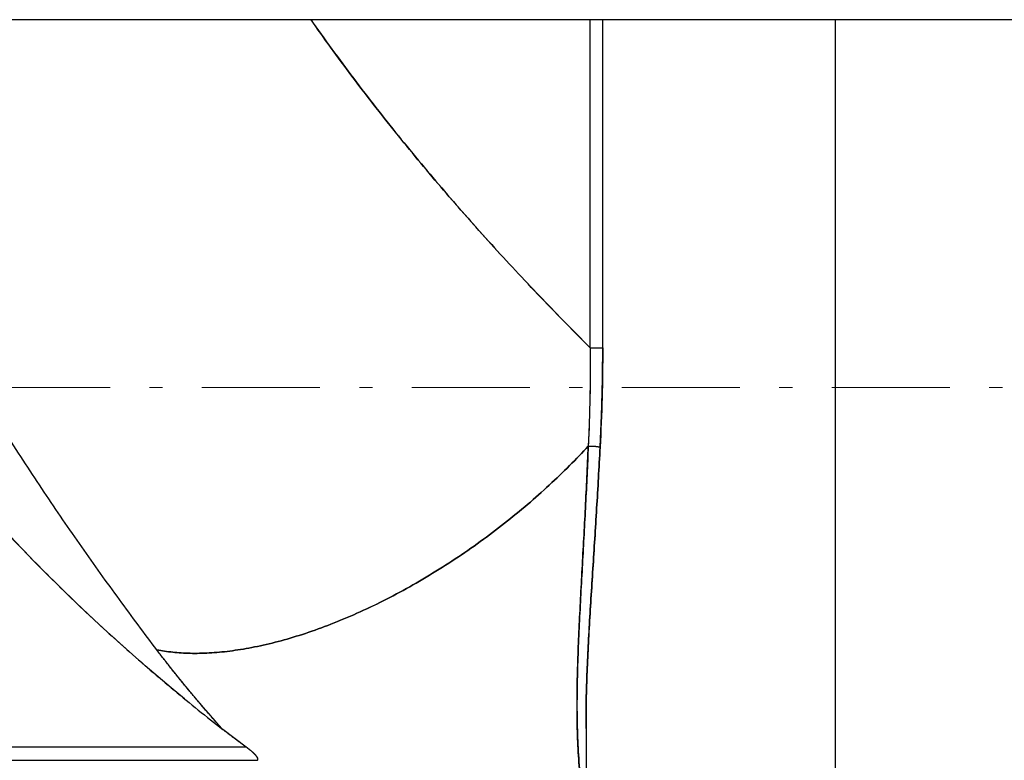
# Model space of a CAD drawing. Header units: millimetres. Extents: x 18 to 610, y -123 to 280.
# Tile 39 of 53: x 469 to 507, y 108 to 136. Entities that reach past the tile are written whole.
import ezdxf

# ---------------------------------------------------------------- set-up
doc = ezdxf.new("R2010")
doc.units = ezdxf.units.MM
doc.linetypes.add('CENTER', pattern=[8, 4.5, -1.5, 0.5, -1.5])
doc.linetypes.add('SOLID', pattern=[0])

# ---------------------------------------------------------------- blocks, each defined once
blk = doc.blocks.new('BlockOfViews_1')
at = {"linetype": 'SOLID', "lineweight": 30}
for p, q in [((490.993, 123.9, 32.786), (490.993, 136.39, 32.786)), ((491.468, 123.9, 32.906), (491.468, 136.39, 32.906)), ((500.333, 100.89, 38.99), (500.333, 136.39, 38.99)), ((477.888, 108.69, 23.99), (476.992, 109.365, 23.99)), ((490.834, 109.449, 29.357), (490.834, 100.89, 29.612)), ((477.888, 108.69, 23.99), (440.164, 108.69, 23.99)), ((439.793, 108.19, 23.49), (478.259, 108.19, 23.49))]:
    blk.add_line(p, q, dxfattribs=at)
at = {"color": 6, "linetype": 'CENTER', "lineweight": 9}
blk.add_lwpolyline([(356.196, 122.39), (561.324, 122.39)], dxfattribs=at)
at = {"linetype": 'SOLID', "lineweight": 30, "extrusion": (0, -1, 0)}
for centre, radius, start, end in [((459.026, -4.51, -136.39), 63, 39.45812, 90), ((459.026, -4.51, -136.39), 63, 42.01013, 89.99996), ((491.188, 33.014, -123.9), 0.3, 229.3995, 338.9273)]:
    blk.add_arc(centre, radius, start, end, dxfattribs=at)
at = {"linetype": 'SOLID', "lineweight": 30, "extrusion": (0, 0, -1)}
blk.add_arc((-521.268, 166.283, -23.99), 72.111, 309.36808, 325.86318, dxfattribs=at)
at = {"linetype": 'SOLID', "lineweight": 30}
for points, knots in [([(490.993, 123.9, 32.786), (490.65, 124.241, 33.079), (490.312, 124.581, 33.361), (489.644, 125.262, 33.903), (489.314, 125.603, 34.164), (488.663, 126.284, 34.665), (488.342, 126.624, 34.905), (487.709, 127.305, 35.368), (487.397, 127.646, 35.591), (486.782, 128.327, 36.019), (486.479, 128.667, 36.225), (485.88, 129.348, 36.622), (485.585, 129.689, 36.813), (485.004, 130.37, 37.181), (484.716, 130.711, 37.359), (484.144, 131.402, 37.705), (483.859, 131.75, 37.873), (483.294, 132.453, 38.199), (483.014, 132.807, 38.357), (482.458, 133.522, 38.663), (482.183, 133.882, 38.811), (481.637, 134.608, 39.099), (481.367, 134.974, 39.238), (480.848, 135.689, 39.498), (480.599, 136.038, 39.621), (480.354, 136.39, 39.739)], [0, 0, 0, 0, 1.021848, 1.021848, 2.043696, 2.043696, 3.065544, 3.065544, 4.087392, 4.087392, 5.10924, 5.10924, 6.131087, 6.131087, 7.152935, 7.152935, 8.174783, 8.174783, 9.196631, 9.196631, 10.218479, 10.218479, 11.240327, 11.240327, 12.200814, 12.200814, 12.200814, 12.200814]), ([(480.354, 136.389, 39.739), (480.383, 136.347, 39.725), (480.412, 136.306, 39.711), (480.71, 135.883, 39.567), (480.981, 135.505, 39.433), (481.529, 134.754, 39.154), (481.806, 134.381, 39.011), (482.366, 133.642, 38.713), (482.648, 133.276, 38.559), (483.218, 132.549, 38.242), (483.505, 132.189, 38.078), (484.084, 131.474, 37.74), (484.376, 131.12, 37.566), (484.963, 130.419, 37.207), (485.258, 130.071, 37.022), (485.851, 129.382, 36.641), (486.15, 129.041, 36.445), (486.748, 128.366, 36.042), (487.049, 128.032, 35.835), (487.652, 127.37, 35.409), (487.955, 127.042, 35.19), (488.561, 126.394, 34.742), (488.865, 126.074, 34.511), (489.473, 125.44, 34.039), (489.777, 125.127, 33.797), (490.385, 124.508, 33.3), (490.689, 124.202, 33.046), (490.993, 123.9, 32.786)], [10.856494, 10.856494, 10.856494, 10.856494, 11.028637, 11.028637, 12.604157, 12.604157, 14.179677, 14.179677, 15.755196, 15.755196, 17.330716, 17.330716, 18.906236, 18.906236, 20.481755, 20.481755, 22.057275, 22.057275, 23.632795, 23.632795, 25.208314, 25.208314, 26.783834, 26.783834, 28.359353, 28.359353, 29.934873, 29.934873, 29.934873, 29.934873]), ([(474.48, 112.395, 26.04), (474.243, 112.707, 26.253), (474.006, 113.023, 26.462), (473.53, 113.662, 26.87), (473.292, 113.985, 27.071), (472.815, 114.638, 27.463), (472.576, 114.969, 27.654), (472.097, 115.637, 28.03), (471.858, 115.975, 28.213), (471.38, 116.657, 28.572), (471.141, 117.002, 28.748), (470.664, 117.699, 29.091), (470.425, 118.051, 29.258), (469.95, 118.761, 29.586), (469.712, 119.12, 29.746), (469.239, 119.844, 30.057), (469.003, 120.209, 30.209), (468.534, 120.946, 30.506), (468.299, 121.318, 30.651), (467.834, 122.068, 30.933), (467.602, 122.447, 31.07), (467.14, 123.209, 31.337), (466.911, 123.594, 31.467), (466.455, 124.37, 31.72), (466.229, 124.761, 31.843), (465.779, 125.548, 32.082), (465.556, 125.945, 32.198), (465.113, 126.746, 32.423), (464.894, 127.149, 32.532), (464.458, 127.961, 32.744), (464.243, 128.37, 32.847), (463.815, 129.193, 33.046), (463.604, 129.608, 33.143), (463.186, 130.443, 33.33), (462.979, 130.864, 33.42), (462.571, 131.71, 33.595), (462.369, 132.136, 33.68), (461.971, 132.993, 33.844), (461.775, 133.425, 33.923), (461.582, 133.859, 34)], [0, 0, 0, 0, 1.139491, 1.139491, 2.278982, 2.278982, 3.418473, 3.418473, 4.557964, 4.557964, 5.697455, 5.697455, 6.836946, 6.836946, 7.976437, 7.976437, 9.115928, 9.115928, 10.255419, 10.255419, 11.39491, 11.39491, 12.534401, 12.534401, 13.673892, 13.673892, 14.813382, 14.813382, 15.952873, 15.952873, 17.092364, 17.092364, 18.231855, 18.231855, 19.371346, 19.371346, 20.510837, 20.510837, 21.650328, 21.650328, 21.650328, 21.650328]), ([(474.48, 112.395, 26.04), (474.243, 112.707, 26.253), (474.006, 113.023, 26.462), (473.53, 113.662, 26.87), (473.292, 113.985, 27.07), (472.815, 114.638, 27.462), (472.576, 114.969, 27.654), (472.097, 115.637, 28.03), (471.858, 115.975, 28.213), (471.38, 116.657, 28.572), (471.141, 117.002, 28.748), (470.664, 117.699, 29.091), (470.425, 118.051, 29.259), (469.95, 118.761, 29.586), (469.713, 119.12, 29.746), (469.239, 119.844, 30.057), (469.003, 120.209, 30.21), (468.534, 120.946, 30.506), (468.299, 121.318, 30.651), (467.834, 122.068, 30.933), (467.602, 122.447, 31.07), (467.141, 123.209, 31.337), (466.911, 123.594, 31.467), (466.455, 124.37, 31.72), (466.229, 124.761, 31.843), (465.779, 125.548, 32.082), (465.556, 125.945, 32.198), (465.113, 126.746, 32.423), (464.894, 127.149, 32.532), (464.458, 127.961, 32.744), (464.243, 128.37, 32.847), (463.815, 129.193, 33.046), (463.604, 129.608, 33.143), (463.186, 130.443, 33.33), (462.979, 130.864, 33.42), (462.571, 131.71, 33.595), (462.369, 132.136, 33.68), (461.971, 132.993, 33.844), (461.775, 133.425, 33.923), (461.582, 133.859, 34)], [0, 0, 0, 0, 1.401694, 1.401694, 2.803389, 2.803389, 4.205083, 4.205083, 5.606778, 5.606778, 7.008472, 7.008472, 8.410167, 8.410167, 9.811861, 9.811861, 11.213556, 11.213556, 12.61525, 12.61525, 14.016945, 14.016945, 15.418639, 15.418639, 16.820334, 16.820334, 18.222028, 18.222028, 19.623723, 19.623723, 21.025417, 21.025417, 22.427112, 22.427112, 23.828806, 23.828806, 25.230501, 25.230501, 26.632195, 26.632195, 26.632195, 26.632195]), ([(461.582, 125.816, 23.99), (461.804, 125.488, 23.99), (462.03, 125.161, 23.99), (462.486, 124.511, 23.99), (462.717, 124.188, 23.99), (463.185, 123.545, 23.99), (463.421, 123.226, 23.99), (463.898, 122.592, 23.99), (464.14, 122.277, 23.99), (464.628, 121.65, 23.99), (464.875, 121.339, 23.99), (465.373, 120.721, 23.99), (465.625, 120.413, 23.99), (466.134, 119.803, 23.99), (466.39, 119.501, 23.99), (466.909, 118.899, 23.99), (467.171, 118.6, 23.99), (467.699, 118.008, 23.99), (467.966, 117.713, 23.99), (468.504, 117.129, 23.99), (468.775, 116.839, 23.99), (469.323, 116.264, 23.99), (469.599, 115.979, 23.99), (470.157, 115.413, 23.99), (470.437, 115.132, 23.99), (471.004, 114.575, 23.99), (471.289, 114.299, 23.99), (471.865, 113.752, 23.99), (472.155, 113.481, 23.99), (472.739, 112.943, 23.99), (473.034, 112.677, 23.99), (473.627, 112.149, 23.99), (473.926, 111.887, 23.99), (474.528, 111.369, 23.99), (474.831, 111.112, 23.99), (475.441, 110.604, 23.99), (475.749, 110.353, 23.99), (476.367, 109.855, 23.99), (476.679, 109.609, 23.99), (476.992, 109.365, 23.99)], [0, 0, 0, 0, 1.271882, 1.271882, 2.543764, 2.543764, 3.815646, 3.815646, 5.087528, 5.087528, 6.35941, 6.35941, 7.631291, 7.631291, 8.903173, 8.903173, 10.175055, 10.175055, 11.446937, 11.446937, 12.718819, 12.718819, 13.990701, 13.990701, 15.262583, 15.262583, 16.534465, 16.534465, 17.806347, 17.806347, 19.078229, 19.078229, 20.35011, 20.35011, 21.621992, 21.621992, 22.893874, 22.893874, 24.165756, 24.165756, 24.165756, 24.165756]), ([(490.993, 123.9, 32.786), (490.997, 123.273, 32.782), (490.988, 122.02, 32.729), (490.945, 120.775, 32.584), (490.917, 120.156, 32.488)], [0, 0, 0, 0, 1.888891, 3.777359, 3.777359, 3.777359, 3.777359]), ([(490.993, 123.9, 32.786), (490.993, 123.837, 32.785), (490.994, 123.773, 32.785), (490.994, 123.646, 32.783), (490.994, 123.583, 32.782), (490.994, 123.455, 32.78), (490.994, 123.391, 32.778), (490.994, 123.263, 32.774), (490.994, 123.198, 32.772), (490.993, 123.07, 32.768), (490.993, 123.005, 32.765), (490.992, 122.876, 32.76), (490.991, 122.811, 32.757), (490.99, 122.681, 32.75), (490.989, 122.616, 32.747), (490.987, 122.486, 32.739), (490.986, 122.42, 32.735), (490.984, 122.29, 32.726), (490.983, 122.224, 32.722), (490.981, 122.093, 32.712), (490.979, 122.027, 32.707), (490.976, 121.895, 32.696), (490.975, 121.829, 32.691), (490.972, 121.697, 32.679), (490.97, 121.631, 32.673), (490.966, 121.498, 32.66), (490.965, 121.431, 32.653), (490.961, 121.298, 32.639), (490.959, 121.232, 32.632), (490.954, 121.098, 32.616), (490.952, 121.031, 32.608), (490.947, 120.897, 32.592), (490.945, 120.83, 32.584), (490.94, 120.696, 32.566), (490.937, 120.628, 32.557), (490.931, 120.494, 32.539), (490.929, 120.426, 32.529), (490.923, 120.291, 32.509), (490.92, 120.223, 32.499), (490.917, 120.156, 32.488)], [0, 0, 0, 0, 0.212403, 0.212403, 0.424805, 0.424805, 0.637208, 0.637208, 0.849611, 0.849611, 1.062014, 1.062014, 1.274416, 1.274416, 1.486819, 1.486819, 1.699222, 1.699222, 1.911625, 1.911625, 2.124027, 2.124027, 2.33643, 2.33643, 2.548833, 2.548833, 2.761235, 2.761235, 2.973638, 2.973638, 3.186041, 3.186041, 3.398444, 3.398444, 3.610846, 3.610846, 3.823249, 3.823249, 4.035652, 4.035652, 4.035652, 4.035652]), ([(491.468, 123.9, 32.906), (491.468, 123.266, 32.906), (491.451, 121.997, 32.861), (491.4, 120.737, 32.725), (491.368, 120.11, 32.633)], [0, 0, 0, 0, 1.888891, 3.777359, 3.777359, 3.777359, 3.777359]), ([(491.368, 120.11, 32.633), (491.371, 120.176, 32.643), (491.375, 120.242, 32.652), (491.381, 120.374, 32.67), (491.384, 120.44, 32.679), (491.39, 120.573, 32.697), (491.393, 120.639, 32.705), (491.399, 120.771, 32.721), (491.402, 120.837, 32.729), (491.407, 120.97, 32.744), (491.41, 121.036, 32.751), (491.415, 121.169, 32.765), (491.418, 121.235, 32.772), (491.423, 121.368, 32.785), (491.425, 121.434, 32.791), (491.429, 121.567, 32.804), (491.432, 121.634, 32.809), (491.436, 121.767, 32.82), (491.438, 121.833, 32.826), (491.441, 121.966, 32.836), (491.443, 122.033, 32.84), (491.447, 122.166, 32.849), (491.448, 122.232, 32.854), (491.451, 122.366, 32.862), (491.453, 122.432, 32.866), (491.455, 122.566, 32.873), (491.457, 122.632, 32.876), (491.459, 122.766, 32.882), (491.46, 122.832, 32.885), (491.462, 122.966, 32.89), (491.463, 123.032, 32.892), (491.464, 123.166, 32.896), (491.465, 123.233, 32.898), (491.466, 123.366, 32.901), (491.467, 123.433, 32.902), (491.467, 123.566, 32.904), (491.468, 123.633, 32.905), (491.468, 123.767, 32.906), (491.468, 123.833, 32.906), (491.468, 123.9, 32.906)], [0, 0, 0, 0, 0.197892, 0.197892, 0.395785, 0.395785, 0.593677, 0.593677, 0.791569, 0.791569, 0.989461, 0.989461, 1.187354, 1.187354, 1.385246, 1.385246, 1.583138, 1.583138, 1.781031, 1.781031, 1.978923, 1.978923, 2.176815, 2.176815, 2.374707, 2.374707, 2.5726, 2.5726, 2.770492, 2.770492, 2.968384, 2.968384, 3.166277, 3.166277, 3.364169, 3.364169, 3.562061, 3.562061, 3.759953, 3.759953, 3.759953, 3.759953]), ([(490.917, 120.156, 32.488), (490.69, 119.909, 32.599), (490.452, 119.66, 32.699), (489.957, 119.164, 32.879), (489.7, 118.916, 32.959), (489.166, 118.422, 33.094), (488.89, 118.177, 33.15), (488.321, 117.691, 33.236), (488.027, 117.45, 33.266), (487.426, 116.978, 33.299), (487.119, 116.746, 33.302), (486.491, 116.292, 33.28), (486.171, 116.071, 33.255), (485.523, 115.642, 33.176), (485.194, 115.434, 33.122), (484.532, 115.034, 32.986), (484.198, 114.842, 32.904), (483.528, 114.476, 32.711), (483.192, 114.302, 32.601), (482.521, 113.975, 32.354), (482.187, 113.821, 32.217), (481.524, 113.534, 31.919), (481.194, 113.401, 31.758), (480.545, 113.158, 31.413), (480.224, 113.047, 31.229), (479.594, 112.848, 30.842), (479.285, 112.759, 30.639), (478.68, 112.605, 30.215), (478.385, 112.538, 29.995), (477.811, 112.428, 29.541), (477.532, 112.384, 29.307), (476.992, 112.315, 28.829), (476.731, 112.292, 28.585), (476.227, 112.264, 28.089), (475.985, 112.259, 27.837), (475.521, 112.269, 27.328), (475.299, 112.283, 27.072), (474.874, 112.327, 26.557), (474.672, 112.358, 26.298), (474.48, 112.395, 26.04)], [0, 0, 0, 0, 0.961104, 0.961104, 1.922209, 1.922209, 2.883313, 2.883313, 3.844418, 3.844418, 4.805522, 4.805522, 5.766627, 5.766627, 6.727731, 6.727731, 7.688836, 7.688836, 8.64994, 8.64994, 9.611045, 9.611045, 10.572149, 10.572149, 11.533253, 11.533253, 12.494358, 12.494358, 13.455462, 13.455462, 14.416567, 14.416567, 15.377671, 15.377671, 16.338776, 16.338776, 17.29988, 17.29988, 18.260985, 18.260985, 18.260985, 18.260985]), ([(474.48, 112.395, 26.04), (474.672, 112.358, 26.298), (474.874, 112.327, 26.557), (475.299, 112.283, 27.072), (475.521, 112.269, 27.328), (475.985, 112.259, 27.837), (476.227, 112.264, 28.089), (476.731, 112.292, 28.585), (476.992, 112.315, 28.829), (477.532, 112.384, 29.307), (477.811, 112.428, 29.541), (478.385, 112.538, 29.995), (478.68, 112.605, 30.215), (479.285, 112.759, 30.639), (479.594, 112.848, 30.842), (480.224, 113.047, 31.229), (480.545, 113.158, 31.413), (481.194, 113.401, 31.758), (481.524, 113.534, 31.919), (482.187, 113.821, 32.217), (482.521, 113.975, 32.354), (483.192, 114.303, 32.601), (483.528, 114.476, 32.711), (484.198, 114.842, 32.904), (484.532, 115.034, 32.986), (485.194, 115.434, 33.122), (485.523, 115.642, 33.176), (486.171, 116.071, 33.255), (486.491, 116.292, 33.28), (487.119, 116.746, 33.302), (487.426, 116.978, 33.299), (488.027, 117.451, 33.266), (488.32, 117.691, 33.236), (488.89, 118.177, 33.15), (489.166, 118.422, 33.094), (489.7, 118.916, 32.959), (489.957, 119.164, 32.879), (490.452, 119.66, 32.699), (490.69, 119.909, 32.599), (490.917, 120.156, 32.488)], [0, 0, 0, 0, 1.083403, 1.083403, 2.166806, 2.166806, 3.25021, 3.25021, 4.333613, 4.333613, 5.417016, 5.417016, 6.500419, 6.500419, 7.583822, 7.583822, 8.667225, 8.667225, 9.750629, 9.750629, 10.834032, 10.834032, 11.917435, 11.917435, 13.000838, 13.000838, 14.084241, 14.084241, 15.167644, 15.167644, 16.251048, 16.251048, 17.334451, 17.334451, 18.417854, 18.417854, 19.501257, 19.501257, 20.58466, 20.58466, 20.58466, 20.58466]), ([(490.917, 120.156, 32.488), (490.903, 119.793, 32.43), (490.888, 119.426, 32.367), (490.855, 118.686, 32.232), (490.836, 118.313, 32.159), (490.798, 117.562, 32.002), (490.778, 117.185, 31.917), (490.737, 116.426, 31.734), (490.716, 116.045, 31.635), (490.674, 115.281, 31.423), (490.653, 114.899, 31.309), (490.613, 114.135, 31.064), (490.594, 113.752, 30.934), (490.558, 112.991, 30.656), (490.542, 112.611, 30.508), (490.514, 111.856, 30.196), (490.503, 111.481, 30.031), (490.489, 110.737, 29.684), (490.486, 110.369, 29.502), (490.492, 109.639, 29.121), (490.5, 109.279, 28.922), (490.531, 108.567, 28.509), (490.553, 108.216, 28.295), (490.614, 107.525, 27.853), (490.653, 107.184, 27.625), (490.74, 106.59, 27.21), (490.783, 106.333, 27.025), (490.834, 106.081, 26.838)], [0, 0, 0, 0, 1.153961, 1.153961, 2.307922, 2.307922, 3.461883, 3.461883, 4.615844, 4.615844, 5.769805, 5.769805, 6.923766, 6.923766, 8.077726, 8.077726, 9.231687, 9.231687, 10.385648, 10.385648, 11.539609, 11.539609, 12.69357, 12.69357, 13.847531, 13.847531, 14.745911, 14.745911, 14.745911, 14.745911]), ([(490.834, 106.087, 26.842), (490.783, 106.342, 27.031), (490.739, 106.599, 27.217), (490.653, 107.187, 27.627), (490.615, 107.519, 27.849), (490.555, 108.192, 28.28), (490.534, 108.533, 28.488), (490.503, 109.224, 28.891), (490.495, 109.574, 29.085), (490.488, 110.282, 29.458), (490.49, 110.64, 29.636), (490.501, 111.362, 29.977), (490.511, 111.727, 30.14), (490.536, 112.464, 30.449), (490.552, 112.835, 30.596), (490.586, 113.583, 30.874), (490.605, 113.96, 31.005), (490.644, 114.718, 31.252), (490.665, 115.099, 31.369), (490.706, 115.866, 31.587), (490.727, 116.251, 31.689), (490.769, 117.025, 31.881), (490.789, 117.413, 31.97), (490.828, 118.193, 32.137), (490.847, 118.584, 32.214), (490.883, 119.369, 32.359), (490.9, 119.762, 32.426), (490.917, 120.156, 32.488)], [7.43969, 7.43969, 7.43969, 7.43969, 8.399081, 8.399081, 9.598949, 9.598949, 10.798818, 10.798818, 11.998686, 11.998686, 13.198555, 13.198555, 14.398424, 14.398424, 15.598292, 15.598292, 16.798161, 16.798161, 17.99803, 17.99803, 19.197898, 19.197898, 20.397767, 20.397767, 21.597636, 21.597636, 22.797504, 22.797504, 22.797504, 22.797504]), ([(491.368, 120.11, 32.633), (491.348, 119.72, 32.576), (491.327, 119.331, 32.515), (491.283, 118.554, 32.382), (491.261, 118.167, 32.31), (491.214, 117.394, 32.156), (491.19, 117.008, 32.073), (491.142, 116.24, 31.894), (491.117, 115.858, 31.799), (491.068, 115.097, 31.594), (491.044, 114.718, 31.485), (490.997, 113.964, 31.252), (490.974, 113.59, 31.129), (490.932, 112.846, 30.867), (490.913, 112.476, 30.728), (490.879, 111.744, 30.436), (490.865, 111.38, 30.282), (490.843, 110.66, 29.96), (490.836, 110.303, 29.791), (490.832, 109.768, 29.523), (490.833, 109.588, 29.43), (490.834, 109.408, 29.335)], [0, 0, 0, 0, 1.17997, 1.17997, 2.35994, 2.35994, 3.539909, 3.539909, 4.719879, 4.719879, 5.899849, 5.899849, 7.079819, 7.079819, 8.259789, 8.259789, 9.439758, 9.439758, 10.619728, 10.619728, 11.227628, 11.227628, 11.227628, 11.227628]), ([(490.834, 109.403, 29.332), (490.833, 109.592, 29.432), (490.832, 109.783, 29.53), (490.836, 110.326, 29.802), (490.844, 110.682, 29.97), (490.865, 111.401, 30.291), (490.88, 111.764, 30.445), (490.914, 112.495, 30.735), (490.933, 112.864, 30.873), (490.975, 113.606, 31.134), (490.998, 113.98, 31.257), (491.045, 114.731, 31.489), (491.069, 115.109, 31.597), (491.118, 115.869, 31.801), (491.142, 116.25, 31.896), (491.191, 117.016, 32.074), (491.214, 117.4, 32.157), (491.261, 118.171, 32.311), (491.284, 118.558, 32.383), (491.327, 119.333, 32.515), (491.348, 119.721, 32.577), (491.368, 120.11, 32.633)], [7.339017, 7.339017, 7.339017, 7.339017, 7.761486, 7.761486, 8.537634, 8.537634, 9.313783, 9.313783, 10.089932, 10.089932, 10.86608, 10.86608, 11.642229, 11.642229, 12.418377, 12.418377, 13.194526, 13.194526, 13.970674, 13.970674, 14.746823, 14.746823, 14.746823, 14.746823]), ([(490.917, 120.156, 32.488), (490.923, 120.156, 32.484), (490.931, 120.156, 32.479), (490.946, 120.157, 32.471), (490.954, 120.157, 32.467), (490.97, 120.157, 32.459), (490.979, 120.157, 32.456), (490.996, 120.157, 32.45), (491.005, 120.157, 32.447), (491.024, 120.157, 32.442), (491.034, 120.157, 32.44), (491.053, 120.156, 32.438), (491.063, 120.156, 32.437), (491.083, 120.155, 32.436), (491.093, 120.154, 32.436), (491.114, 120.153, 32.437), (491.124, 120.152, 32.438), (491.144, 120.151, 32.441), (491.154, 120.15, 32.443), (491.174, 120.148, 32.449), (491.184, 120.147, 32.452), (491.203, 120.145, 32.459), (491.213, 120.144, 32.463), (491.231, 120.142, 32.472), (491.24, 120.14, 32.477), (491.257, 120.138, 32.488), (491.265, 120.136, 32.494), (491.281, 120.134, 32.507), (491.288, 120.132, 32.513), (491.302, 120.13, 32.527), (491.309, 120.128, 32.534), (491.321, 120.125, 32.548), (491.327, 120.124, 32.556), (491.337, 120.121, 32.571), (491.342, 120.12, 32.579), (491.351, 120.117, 32.594), (491.355, 120.116, 32.602), (491.362, 120.113, 32.618), (491.365, 120.111, 32.625), (491.368, 120.11, 32.633)], [0, 0, 0, 0, 0.0287544, 0.0287544, 0.0575088, 0.0575088, 0.0862631, 0.0862631, 0.1150175, 0.1150175, 0.1437719, 0.1437719, 0.1725263, 0.1725263, 0.2012806, 0.2012806, 0.230035, 0.230035, 0.2587894, 0.2587894, 0.2875438, 0.2875438, 0.3162982, 0.3162982, 0.3450525, 0.3450525, 0.3738069, 0.3738069, 0.4025613, 0.4025613, 0.4313157, 0.4313157, 0.46007, 0.46007, 0.4888244, 0.4888244, 0.5175788, 0.5175788, 0.5463332, 0.5463332, 0.5463332, 0.5463332]), ([(476.992, 109.365, 23.99), (476.946, 109.416, 24.025), (476.9, 109.468, 24.059), (476.808, 109.571, 24.128), (476.762, 109.622, 24.163), (476.67, 109.726, 24.233), (476.624, 109.777, 24.268), (476.533, 109.881, 24.337), (476.487, 109.933, 24.372), (476.396, 110.038, 24.443), (476.351, 110.09, 24.478), (476.261, 110.194, 24.548), (476.216, 110.247, 24.584), (476.126, 110.352, 24.654), (476.081, 110.404, 24.69), (475.991, 110.51, 24.761), (475.947, 110.563, 24.797), (475.858, 110.668, 24.868), (475.813, 110.721, 24.904), (475.725, 110.828, 24.975), (475.681, 110.881, 25.011), (475.593, 110.987, 25.083), (475.549, 111.041, 25.119), (475.461, 111.148, 25.192), (475.418, 111.201, 25.228), (475.331, 111.308, 25.301), (475.287, 111.362, 25.337), (475.201, 111.47, 25.41), (475.158, 111.524, 25.447), (475.072, 111.632, 25.52), (475.029, 111.686, 25.557), (474.943, 111.794, 25.631), (474.901, 111.849, 25.668), (474.816, 111.958, 25.742), (474.774, 112.012, 25.779), (474.689, 112.121, 25.853), (474.647, 112.176, 25.89), (474.563, 112.285, 25.965), (474.521, 112.34, 26.002), (474.48, 112.395, 26.04)], [0, 0, 0, 0, 0.200938, 0.200938, 0.401876, 0.401876, 0.602814, 0.602814, 0.803752, 0.803752, 1.00469, 1.00469, 1.205627, 1.205627, 1.406565, 1.406565, 1.607503, 1.607503, 1.808441, 1.808441, 2.009379, 2.009379, 2.210317, 2.210317, 2.411255, 2.411255, 2.612193, 2.612193, 2.813131, 2.813131, 3.014069, 3.014069, 3.215007, 3.215007, 3.415944, 3.415944, 3.616882, 3.616882, 3.81782, 3.81782, 3.81782, 3.81782]), ([(476.992, 109.365, 23.99), (476.947, 109.416, 24.024), (476.901, 109.467, 24.059), (476.809, 109.569, 24.127), (476.764, 109.62, 24.162), (476.673, 109.722, 24.231), (476.627, 109.774, 24.265), (476.537, 109.877, 24.334), (476.492, 109.929, 24.369), (476.401, 110.032, 24.439), (476.356, 110.084, 24.474), (476.266, 110.188, 24.544), (476.221, 110.24, 24.579), (476.132, 110.345, 24.65), (476.087, 110.397, 24.685), (475.998, 110.502, 24.756), (475.953, 110.555, 24.791), (475.864, 110.661, 24.863), (475.82, 110.714, 24.898), (475.732, 110.82, 24.97), (475.687, 110.873, 25.006), (475.599, 110.979, 25.078), (475.555, 111.033, 25.114), (475.468, 111.14, 25.187), (475.424, 111.194, 25.223), (475.337, 111.301, 25.296), (475.293, 111.355, 25.332), (475.206, 111.463, 25.406), (475.163, 111.517, 25.442), (475.077, 111.626, 25.516), (475.033, 111.68, 25.553), (474.947, 111.789, 25.627), (474.905, 111.844, 25.664), (474.819, 111.954, 25.739), (474.776, 112.009, 25.776), (474.691, 112.119, 25.851), (474.649, 112.174, 25.889), (474.564, 112.284, 25.964), (474.522, 112.34, 26.002), (474.48, 112.395, 26.04)], [0, 0, 0, 0, 0.190258, 0.190258, 0.380517, 0.380517, 0.570775, 0.570775, 0.761033, 0.761033, 0.951292, 0.951292, 1.14155, 1.14155, 1.331809, 1.331809, 1.522067, 1.522067, 1.712325, 1.712325, 1.902584, 1.902584, 2.092842, 2.092842, 2.2831, 2.2831, 2.473359, 2.473359, 2.663617, 2.663617, 2.853876, 2.853876, 3.044134, 3.044134, 3.234392, 3.234392, 3.424651, 3.424651, 3.614909, 3.614909, 3.614909, 3.614909]), ([(477.888, 108.69, 23.99), (477.873, 108.702, 23.99), (477.857, 108.713, 23.99), (477.825, 108.736, 23.99), (477.809, 108.748, 23.99), (477.778, 108.771, 23.99), (477.762, 108.782, 23.99), (477.73, 108.806, 23.99), (477.715, 108.817, 23.99), (477.683, 108.84, 23.989), (477.667, 108.852, 23.989), (477.636, 108.876, 23.989), (477.62, 108.887, 23.989), (477.588, 108.911, 23.989), (477.573, 108.922, 23.989), (477.541, 108.946, 23.989), (477.525, 108.958, 23.989), (477.494, 108.981, 23.989), (477.478, 108.993, 23.989), (477.447, 109.017, 23.989), (477.431, 109.028, 23.989), (477.4, 109.052, 23.989), (477.384, 109.064, 23.989), (477.353, 109.088, 23.989), (477.337, 109.1, 23.989), (477.305, 109.124, 23.989), (477.29, 109.136, 23.989), (477.258, 109.159, 23.989), (477.243, 109.171, 23.989), (477.211, 109.195, 23.989), (477.196, 109.207, 23.99), (477.164, 109.232, 23.99), (477.149, 109.244, 23.99), (477.117, 109.268, 23.99), (477.102, 109.28, 23.99), (477.07, 109.304, 23.99), (477.055, 109.316, 23.99), (477.024, 109.34, 23.99), (477.008, 109.353, 23.99), (476.992, 109.365, 23.99)], [0, 0, 0, 0, 0.0491518, 0.0491518, 0.0983036, 0.0983036, 0.1474555, 0.1474555, 0.1966073, 0.1966073, 0.2457591, 0.2457591, 0.2949109, 0.2949109, 0.3440628, 0.3440628, 0.3932146, 0.3932146, 0.4423664, 0.4423664, 0.4915182, 0.4915182, 0.5406701, 0.5406701, 0.5898219, 0.5898219, 0.6389737, 0.6389737, 0.6881255, 0.6881255, 0.7372773, 0.7372773, 0.7864292, 0.7864292, 0.835581, 0.835581, 0.8847328, 0.8847328, 0.9338846, 0.9338846, 0.9338846, 0.9338846]), ([(478.259, 108.19, 23.49), (478.271, 108.188, 23.505), (478.28, 108.188, 23.52), (478.297, 108.19, 23.551), (478.304, 108.192, 23.566), (478.315, 108.199, 23.598), (478.319, 108.203, 23.614), (478.325, 108.213, 23.645), (478.327, 108.219, 23.661), (478.328, 108.232, 23.691), (478.328, 108.24, 23.706), (478.325, 108.256, 23.736), (478.322, 108.264, 23.75), (478.315, 108.283, 23.778), (478.31, 108.292, 23.792), (478.299, 108.312, 23.817), (478.292, 108.323, 23.829), (478.278, 108.343, 23.851), (478.27, 108.354, 23.862), (478.252, 108.376, 23.881), (478.243, 108.387, 23.889), (478.222, 108.409, 23.905), (478.212, 108.42, 23.913), (478.189, 108.442, 23.926), (478.178, 108.454, 23.932), (478.153, 108.476, 23.943), (478.141, 108.488, 23.948), (478.115, 108.51, 23.956), (478.102, 108.521, 23.96), (478.075, 108.544, 23.967), (478.062, 108.555, 23.97), (478.035, 108.577, 23.975), (478.021, 108.588, 23.977), (477.994, 108.609, 23.981), (477.98, 108.62, 23.983), (477.953, 108.641, 23.986), (477.94, 108.651, 23.987), (477.914, 108.671, 23.989), (477.901, 108.681, 23.989), (477.888, 108.69, 23.99)], [0, 0, 0, 0, 0.0434971, 0.0434971, 0.0869943, 0.0869943, 0.1304914, 0.1304914, 0.1739885, 0.1739885, 0.2174857, 0.2174857, 0.2609828, 0.2609828, 0.3044799, 0.3044799, 0.3479771, 0.3479771, 0.3914742, 0.3914742, 0.4349713, 0.4349713, 0.4784685, 0.4784685, 0.5219656, 0.5219656, 0.5654627, 0.5654627, 0.6089599, 0.6089599, 0.652457, 0.652457, 0.6959541, 0.6959541, 0.7394513, 0.7394513, 0.7829484, 0.7829484, 0.8264456, 0.8264456, 0.8264456, 0.8264456]), ([(478.259, 108.19, 23.49), (478.269, 108.19, 23.506), (478.278, 108.191, 23.522), (478.293, 108.194, 23.553), (478.3, 108.196, 23.568), (478.311, 108.202, 23.599), (478.316, 108.205, 23.614), (478.323, 108.214, 23.643), (478.326, 108.219, 23.658), (478.328, 108.23, 23.687), (478.329, 108.237, 23.702), (478.327, 108.251, 23.729), (478.326, 108.258, 23.743), (478.32, 108.274, 23.769), (478.316, 108.283, 23.781), (478.306, 108.302, 23.806), (478.3, 108.312, 23.818), (478.286, 108.333, 23.84), (478.277, 108.344, 23.851), (478.259, 108.367, 23.872), (478.249, 108.378, 23.881), (478.229, 108.401, 23.898), (478.218, 108.413, 23.906), (478.195, 108.436, 23.921), (478.183, 108.448, 23.928), (478.159, 108.471, 23.94), (478.146, 108.482, 23.945), (478.121, 108.505, 23.955), (478.108, 108.516, 23.959), (478.082, 108.539, 23.967), (478.069, 108.55, 23.97), (478.042, 108.572, 23.976), (478.029, 108.583, 23.979), (478.001, 108.605, 23.983), (477.987, 108.616, 23.985), (477.959, 108.637, 23.987), (477.945, 108.648, 23.988), (477.917, 108.669, 23.99), (477.903, 108.68, 23.99), (477.888, 108.69, 23.99)], [0, 0, 0, 0, 0.099646, 0.099646, 0.199293, 0.199293, 0.298939, 0.298939, 0.398585, 0.398585, 0.498231, 0.498231, 0.597878, 0.597878, 0.697524, 0.697524, 0.79717, 0.79717, 0.896817, 0.896817, 0.996463, 0.996463, 1.096109, 1.096109, 1.195755, 1.195755, 1.295402, 1.295402, 1.395048, 1.395048, 1.494694, 1.494694, 1.59434, 1.59434, 1.693987, 1.693987, 1.793633, 1.793633, 1.893279, 1.893279, 1.893279, 1.893279])]:
    blk.add_open_spline(points, degree=3, knots=knots, dxfattribs=at)
for points, weights in [([(491.063, 123.9, 32.741), (491.353, 123.9, 32.608), (491.468, 123.9, 32.906)], [0.885956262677, 0.644870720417, 0.999997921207]), ([(490.917, 120.156, 32.488), (491.24, 120.172, 32.269), (491.368, 120.11, 32.633)], [1, 0.608326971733, 1])]:
    blk.add_rational_spline(points, weights, degree=2, dxfattribs=at)

msp = doc.modelspace()

# ---------------------------------------------------------------- block references
msp.add_blockref('BlockOfViews_1', (0, 0))

doc.saveas('drawing.dxf')
